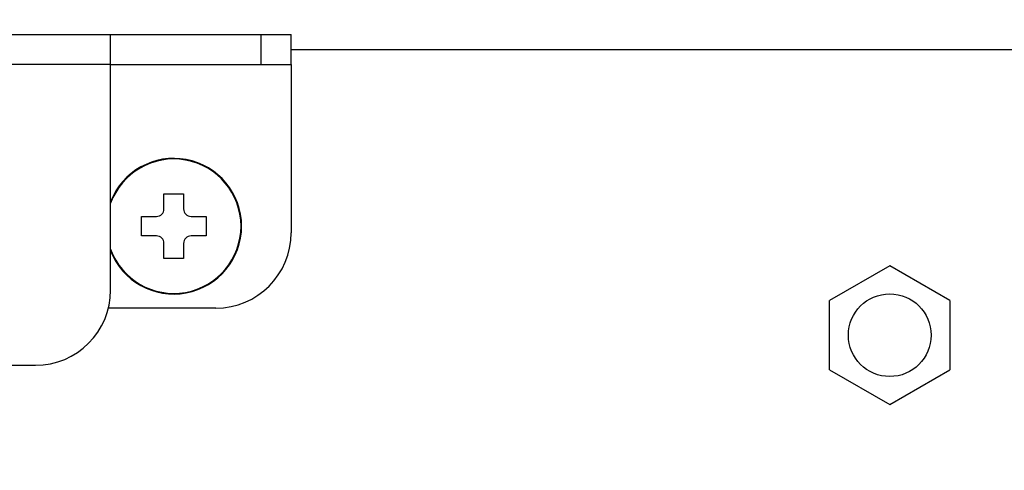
# Model space of a CAD drawing. Header units: millimetres. Extents: x 10 to 584, y 4 to 410.
# Tile 13 of 57: x 144.79 to 157.88, y 149.59 to 155.59. Entities that reach past the tile are written whole.
import ezdxf

# ---------------------------------------------------------------- set-up
doc = ezdxf.new("R2010")
doc.units = ezdxf.units.MM
doc.header["$LTSCALE"] = 32.67
doc.layers.get('0').update_dxf_attribs({"linetype": 'CONTINUOUS'})
doc.layers.add('02___PRT_ALL_AXES', color=7, linetype='CONTINUOUS')
doc.styles.get("Standard").update_dxf_attribs({"font": 'txt', "width": 0.8})
doc.dimstyles.new('DIMSTYLE_1', dxfattribs={"dimtxt": 2.5, "dimasz": 3, "dimexe": 2, "dimexo": 1.5, "dimtad": 1, "dimlfac": 5, "dimzin": 0, "dimdsep": 46, "dimtxsty": 'Standard', "dimblk": '_FILLED', "dimblk1": '_FILLED', "dimblk2": '_FILLED', "dimcen": 0.09, "dimadec": 0, "dimazin": 0, "dimtp": 0.01, "dimtm": 0.01, "dimtfac": 1, "dimtofl": 0, "dimtmove": 0, "dimatfit": 3, "dimldrblk": '_FILLED', "dimfxl": 1, "dimtolj": 1, "dimtzin": 0, "dimarcsym": 0})

# ---------------------------------------------------------------- blocks, each defined once
blk = doc.blocks.new('_FILLED')
at = {"color": 0, "linetype": 'ByBlock'}
blk.add_solid([(0, 0), (-1, 0.1667), (-1, -0.1667)], dxfattribs=at)
blk = doc.blocks.new('*D1')
at = {"color": 2, "linetype": 'Continuous', "transparency": 16777216}
for p, q in [((135.558, 147.441), (135.558, 169.714)), ((235.158, 148.241), (235.158, 169.714)), ((135.558, 167.714), (185.358, 167.714)), ((235.158, 167.714), (185.358, 167.714))]:
    blk.add_line(p, q, dxfattribs=at)
at = {"color": 2, "linetype": 'Continuous', "transparency": 16777216, "xscale": 3, "yscale": 3, "zscale": 3, "rotation": 180}
blk.add_blockref('_FILLED', (135.558, 167.714), dxfattribs=at)
at = {"color": 2, "linetype": 'Continuous', "transparency": 16777216, "xscale": 3, "yscale": 3, "zscale": 3}
blk.add_blockref('_FILLED', (235.158, 167.714), dxfattribs=at)
at = {"color": 2, "linetype": 'Continuous', "transparency": 16777216, "insert": (185.358, 170.839), "char_height": 2.5, "width": 12, "attachment_point": 2, "line_spacing_factor": 0.9}
blk.add_mtext('498.00', dxfattribs=at)

msp = doc.modelspace()

# ---------------------------------------------------------------- linework, layer by layer
at = {"color": 7, "linetype": 'Continuous'}
for p, q in [((139.2576, 155.3907), (148.3976, 155.3907)), ((145.9976, 151.9907), (145.9976, 155.3907)), ((147.9976, 154.9907), (147.9976, 155.3907)), ((148.3976, 154.9907), (148.3976, 155.3907)), ((145.9976, 154.9907), (139.4376, 154.9907)), ((146.7076, 153.0707), (146.7076, 153.2707)), ((146.7076, 153.2707), (146.9676, 153.2707)), ((146.9676, 153.2707), (146.9676, 153.0707)), ((146.4076, 152.7107), (146.4076, 152.9707)), ((146.4076, 152.9707), (146.6076, 152.9707)), ((147.0676, 152.9707), (147.2676, 152.9707)), ((147.2676, 152.9707), (147.2676, 152.7107)), ((146.6076, 152.7107), (146.4076, 152.7107)), ((147.2676, 152.7107), (147.0676, 152.7107)), ((146.7076, 152.4107), (146.7076, 152.6107)), ((146.9676, 152.6107), (146.9676, 152.4107)), ((146.9676, 152.4107), (146.7076, 152.4107)), ((156.3576, 152.3145), (155.5576, 151.8526)), ((157.1576, 151.8526), (156.3576, 152.3145)), ((155.5576, 150.9288), (155.5576, 151.8526)), ((157.1576, 151.8526), (157.1576, 150.9288)), ((141.7972, 150.9907), (144.9976, 150.9907)), ((155.5576, 150.9288), (156.3576, 150.467)), ((156.3576, 150.467), (157.1576, 150.9288))]:
    msp.add_line(p, q, dxfattribs=at)
at = {"color": 3, "linetype": 'Continuous'}
for p, q in [((148.3976, 155.1907), (222.3176, 155.1907)), ((145.9976, 154.9907), (148.3976, 154.9907)), ((148.3976, 154.9907), (148.3976, 152.7507)), ((147.3976, 151.7507), (145.9683, 151.7507))]:
    msp.add_line(p, q, dxfattribs=at)
at = {"color": 7, "linetype": 'Continuous'}
for centre, radius, start, end in [((146.8376, 152.8407), 0.9019, 201.32157, 158.67843), ((146.8376, 152.8407), 0.894, 199.97419, 160.02581), ((146.6076, 153.0707), 0.1, 270, 360), ((147.0676, 153.0707), 0.1, 180, 270), ((146.6076, 152.6107), 0.1, 0, 90), ((147.0676, 152.6107), 0.1, 90, 180), ((144.9976, 151.9907), 1, 270, 360)]:
    msp.add_arc(centre, radius, start, end, dxfattribs=at)
at = {"color": 3, "linetype": 'Continuous'}
msp.add_arc((147.3976, 152.7507), 1, 270, 360, dxfattribs=at)
at = {"layer": '02___PRT_ALL_AXES', "color": 3, "linetype": 'Continuous'}
msp.add_circle((156.3576, 151.3907), 0.55, dxfattribs=at)

# ---------------------------------------------------------------- dimensions: what is measured, and where the dimension line sits
at = {"color": 2, "linetype": 'Continuous'}
dim = msp.add_linear_dim(base=(235.1576, 167.7138), p1=(135.5576, 145.9407), p2=(235.1576, 146.7407), dimstyle='DIMSTYLE_1', dxfattribs=at)
dim.commit()
dim.dimension.update_dxf_attribs({"geometry": '*D1', "text_midpoint": (185.3576, 167.7138), "dimtype": 160})

doc.saveas('drawing.dxf')
